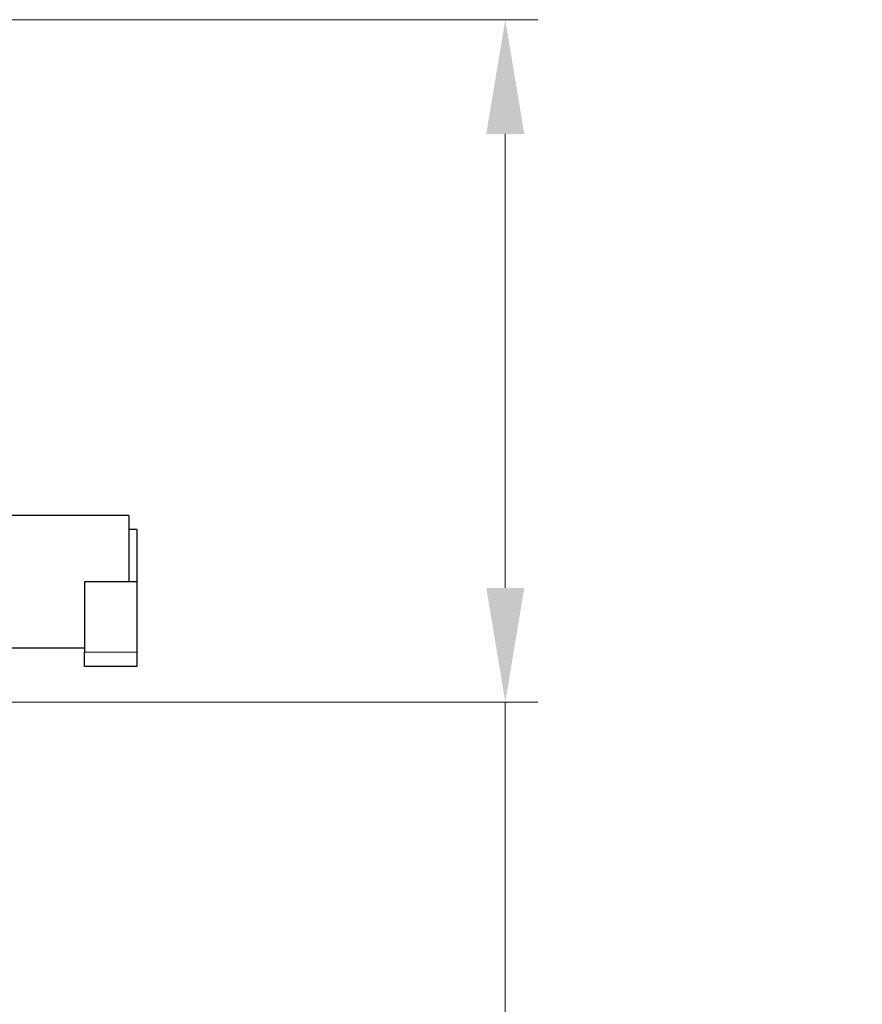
# Model space of a CAD drawing. Header units: inches. Extents: x 0 to 29700, y -16 to 21000.
# Tile 137 of 213: x 16022 to 17313, y 7062 to 8572. Entities that reach past the tile are written whole.
import ezdxf

# ---------------------------------------------------------------- set-up
doc = ezdxf.new("R2010")
doc.units = ezdxf.units.IN
doc.layers.add('1', color=7, linetype='Continuous', true_color=0xffffff)
doc.layers.add('254', color=7, linetype='Continuous', true_color=0xffffff)
doc.styles.add('latin_extended', font='simplex.shx')
doc.dimstyles.get("Standard").update_dxf_attribs({"dimtxt": 0.18, "dimasz": 0.18, "dimexe": 0.18, "dimexo": 0.0625, "dimgap": 0.09, "dimtad": 0, "dimtih": 1, "dimtoh": 1, "dimdec": 4, "dimzin": 0, "dimdsep": 46, "dimtxsty": 'Standard', "dimcen": 0.09, "dimadec": 0, "dimazin": 0, "dimtfac": 1, "dimtdec": 4, "dimtofl": 0, "dimtmove": 0, "dimatfit": 3, "dimfxl": 1, "dimtolj": 1, "dimtzin": 0, "dimarcsym": 0})

# ---------------------------------------------------------------- blocks, each defined once
blk = doc.blocks.new('_U11')
at = {"layer": '254', "color": 3, "linetype": 'Continuous', "lineweight": 13, "transparency": 16777216}
for p, q in [((14891.7, 8571.6), (16816.3, 8571.6)), ((16766.3, 8396.6), (16766.3, 7700.6)), ((15946.7, 7525.6), (16816.3, 7525.6)), ((16766.3, 7525.6), (16766.3, 4921.4))]:
    blk.add_line(p, q, dxfattribs=at)
at = {"layer": '254', "color": 3, "transparency": 16777216}
for points in [[(16795.4, 8396.6), (16737.1, 8396.6), (16766.3, 8571.6)], [(16737.1, 7700.6), (16795.4, 7700.6), (16766.3, 7525.6)]]:
    blk.add_solid(points, dxfattribs=at)
at = {"layer": 'Defpoints', "color": 0, "transparency": 16777216}
for p in [(14841.7, 8571.6), (15896.7, 7525.6), (16766.3, 7525.6)]:
    blk.add_point(p, dxfattribs=at)
at = {"layer": '254', "color": 2, "lineweight": 13, "transparency": 16777216, "insert": (16503.8, 5008.9), "char_height": 175, "attachment_point": 1, "rotation": 90, "style": 'latin_extended'}
blk.add_mtext('\\A1;\\C31;{\\H1.00x;\\Fsimplex.shx;Installed ~\\Fsimplex.shx;}\\C2; 1046 ', dxfattribs=at)

msp = doc.modelspace()

# ---------------------------------------------------------------- linework, layer by layer
at = {"layer": '1', "color": 2, "linetype": 'Continuous', "lineweight": 25}
for p, q in [((16189.743, 7811.58), (15986.737, 7811.58)), ((16189.743, 7811.58), (16189.743, 7710.08)), ((16201.743, 7790.08), (16189.743, 7790.08)), ((16201.743, 7790.08), (16201.743, 7710.08)), ((16121.743, 7710.08), (16121.743, 7601.819)), ((16201.743, 7710.08), (16121.743, 7710.08)), ((16201.743, 7710.08), (16201.743, 7601.819)), ((16005.91, 7608.58), (16121.738, 7608.58)), ((16121.743, 7580.08), (16121.743, 7601.819)), ((16201.743, 7601.819), (16201.743, 7580.08)), ((16201.743, 7580.08), (16121.743, 7580.08))]:
    msp.add_line(p, q, dxfattribs=at)
at = {"layer": '1', "color": 110, "linetype": 'Continuous', "lineweight": 13}
msp.add_line((16121.743, 7601.819), (16201.743, 7601.819), dxfattribs=at)

# ---------------------------------------------------------------- dimensions: what is measured, and where the dimension line sits
at = {"layer": '254', "color": 2, "linetype": 'Continuous', "lineweight": 13}
dim = msp.add_linear_dim(base=(16766.252, 7525.58), p1=(14841.743, 8571.58), p2=(15896.743, 7525.58), angle=90, text='\\C31;{\\H1.00x;\\Fsimplex.shx;Installed ~\\Fsimplex.shx;}\\C2; <> ', dimstyle='Standard', override={"dimscale": 50, "dimtxt": 3.5, "dimasz": 3.5, "dimexe": 1, "dimexo": 1, "dimgap": 1.75, "dimtad": 1, "dimtih": 0, "dimtoh": 0, "dimdec": 2, "dimlfac": 1, "dimzin": 8, "dimdsep": 46, "dimlunit": 2, "dimtxsty": 'latin_extended', "dimsah": 1, "dimse1": 0, "dimse2": 0, "dimsd1": 0, "dimsd2": 0, "dimclrd": 3, "dimclre": 3, "dimclrt": 2, "dimtol": 0, "dimtm": -0.1, "dimtfac": 0.714286, "dimtdec": 3, "dimtofl": 1, "dimtmove": 0, "dimtzin": 8, "dimlwd": 13, "dimlwe": 13}, dxfattribs=at)
dim.commit()
dim.dimension.update_dxf_attribs({"geometry": '_U11', "text_midpoint": (16766.252, 6104.746), "dimtype": 160})

doc.saveas('drawing.dxf')
